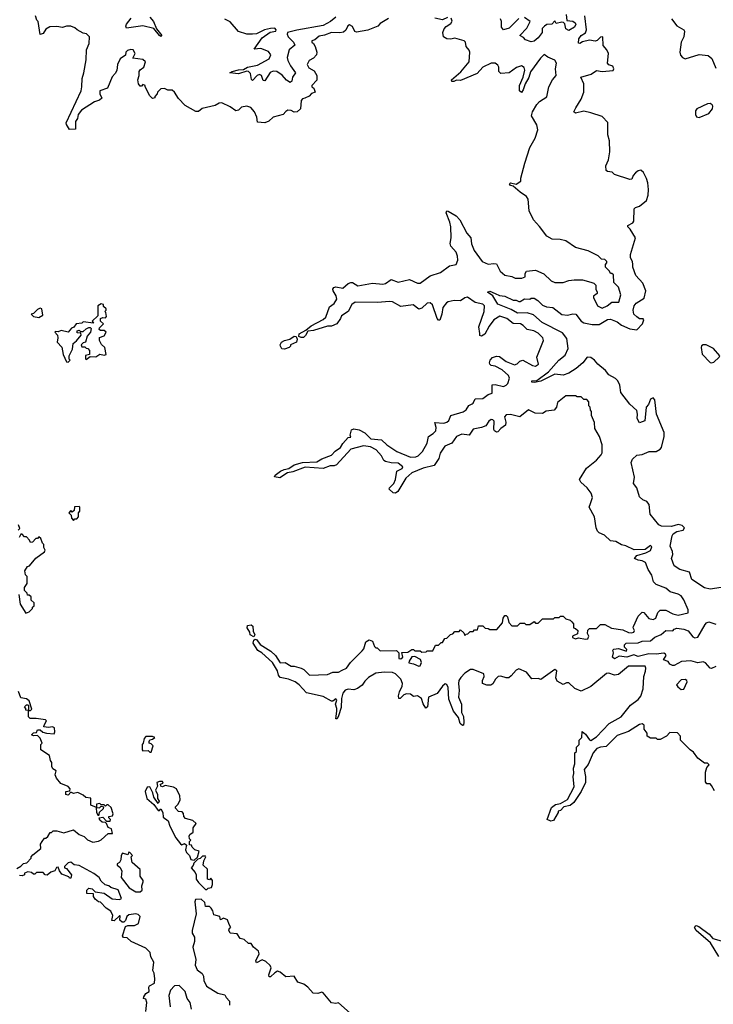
# Model space of a CAD drawing. Extents: x 2472589 to 2662339, y 701009 to 849030.
# Tile 76 of 256: x 2593366 to 2598368, y 721162 to 728258. Entities that reach past the tile are written whole.
import ezdxf

# ---------------------------------------------------------------- set-up
doc = ezdxf.new("R2010")
doc.units = 0

msp = doc.modelspace()

# ---------------------------------------------------------------- linework, layer by layer
at = {"layer": '0CON05XD'}
for points in [[(2596025, 728267.1), (2595965, 728230), (2595947.5, 728212.5), (2595876.4, 728183.6), (2595795, 728168.8), (2595784, 728174), (2595765, 728210), (2595745, 728221.2), (2595732, 728215), (2595718.1, 728181.9), (2595700.8, 728169.2), (2595675, 728164), (2595615, 728166.7), (2595565, 728145.7), (2595525, 728140), (2595495, 728113.3), (2595472.5, 728105), (2595473.8, 728095), (2595485, 728087.5), (2595498, 728065), (2595510, 728025), (2595507.5, 728005), (2595485, 727980), (2595453.8, 727965), (2595440, 727935), (2595450.3, 727910.3), (2595490, 727890), (2595510, 727855), (2595507.7, 727822.3), (2595473.8, 727785), (2595473.8, 727775), (2595487.5, 727765), (2595497.5, 727735), (2595470, 727725), (2595453, 727707), (2595423.3, 727693.3), (2595405, 727686.7), (2595396.2, 727675), (2595390, 727615), (2595366.1, 727593.9), (2595345, 727591.2), (2595325, 727602.5), (2595300, 727605), (2595285, 727597.5), (2595266.1, 727573.9), (2595195, 727556.7), (2595163.1, 727526.9), (2595135, 727514.2), (2595080.8, 727520.8), (2595075.6, 727555.6), (2595058.8, 727595), (2595034.1, 727624.1), (2595005, 727636), (2594965, 727628.8), (2594945, 727606.2), (2594925, 727602), (2594885, 727630), (2594825, 727660), (2594805, 727656), (2594775, 727638.8), (2594683, 727617), (2594655, 727597.5), (2594637, 727597), (2594560.7, 727640.7), (2594510.7, 727690.7), (2594482.5, 727735), (2594465, 727750), (2594435, 727750), (2594411.7, 727761.7), (2594385, 727760), (2594360, 727735), (2594357, 727723), (2594340, 727705), (2594340, 727695), (2594325, 727690), (2594305, 727710), (2594270, 727775), (2594270, 727785), (2594255, 727790), (2594245, 727780), (2594235, 727780), (2594222.5, 727795), (2594217.5, 727825), (2594227.5, 727855), (2594227.5, 727885), (2594235, 727897.5), (2594262.5, 727915), (2594273.8, 727955), (2594255, 727971.2), (2594181.7, 727981.7), (2594200, 728015), (2594185, 728040), (2594167, 728043), (2594143.9, 728036.1), (2594132.5, 728025), (2594128.3, 728001.7), (2594090, 727975), (2594072.5, 727935), (2594067, 727893), (2594055, 727870), (2594033, 727847), (2594000, 727765), (2593944.3, 727745), (2593943.4, 727723.4), (2593958.3, 727691.7), (2593941.7, 727678.3), (2593905, 727666), (2593812.9, 727605), (2593787.5, 727575), (2593783.1, 727545), (2593770, 727525), (2593770, 727470), (2593725, 727467.5), (2593703, 727503), (2593702.5, 727515), (2593808.8, 727745), (2593815.7, 727774.3), (2593816.9, 727835), (2593830, 727875), (2593845, 727970), (2593848.8, 728041.2), (2593866.7, 728086.7), (2593870, 728135), (2593847, 728157), (2593825, 728160), (2593780, 728185), (2593765, 728200), (2593735, 728212.5), (2593705, 728212.5), (2593675, 728202.5), (2593635, 728210), (2593583, 728207), (2593555, 728190), (2593535, 728157.5), (2593515, 728152.5), (2593500, 728245), (2593490, 728255), (2593480, 728285)], [(2594305.8, 728275.8), (2594330.6, 728245), (2594353, 728193), (2594392.5, 728145), (2594385, 728137.5), (2594375, 728143.3), (2594334, 728194), (2594254.4, 728214.4), (2594137.5, 728197.5), (2594132.3, 728212.3), (2594135.8, 728225), (2594170.7, 728269.3)], [(2595645, 728276.9), (2595606.9, 728245), (2595555, 728217.1), (2595365, 728183.5), (2595298.2, 728165), (2595295.4, 728155), (2595302.1, 728135), (2595340.8, 728095), (2595349.4, 728075), (2595309.2, 728040.8), (2595295.4, 727985.4), (2595298.8, 727965), (2595318.2, 727925), (2595355.6, 727875), (2595334.3, 727845), (2595328, 727815), (2595317.5, 727805), (2595291.3, 727821.3), (2595258.8, 727858.8), (2595220, 727885), (2595195, 727887.1), (2595173.2, 727876.8), (2595135, 727816.7), (2595120.8, 727820.8), (2595110, 727855), (2595095, 727864.2), (2595078, 727855), (2595045, 727820), (2595038, 727828), (2595030.2, 727870.2), (2595015.4, 727885.4), (2595005, 727887.1), (2594945, 727867.8), (2594882.5, 727875), (2594897.5, 727885), (2594945, 727897.7), (2594980.6, 727899.4), (2595008.8, 727915), (2595080.6, 727929.4), (2595164.5, 727975), (2595176.2, 728005), (2595159.3, 728029.3), (2595105, 728050.8), (2595057.5, 728045), (2595113.7, 728126.3), (2595172.9, 728167.1), (2595212.9, 728175), (2595215.9, 728185.9), (2595205, 728196), (2595174, 728195), (2595132.5, 728185), (2595072.8, 728157.2), (2595045, 728152.8), (2595005, 728154.1), (2594943.8, 728173.8), (2594885, 728243.6), (2594845, 728262.9)], [(2596450, 728275), (2596415, 728257.5), (2596360.3, 728270.3)], [(2596470.8, 726645), (2596477.1, 726685), (2596474, 726765), (2596468.3, 726798.3), (2596441.2, 726865), (2596445, 726880), (2596455, 726877.5), (2596514.1, 726844.1), (2596538.8, 726815), (2596590.3, 726720.3), (2596618, 726685), (2596625, 726642.5), (2596642.5, 726595), (2596702, 726515), (2596745, 726496), (2596785, 726501.2), (2596805, 726497.5), (2596831.2, 726445), (2596865, 726416.2), (2596915, 726406.2), (2596940, 726395), (2596985.8, 726394.2), (2597010, 726405), (2597010.7, 726429.3), (2597020, 726445), (2597085, 726452.5), (2597145, 726426.7), (2597197.5, 726375), (2597225, 726363.3), (2597285, 726363.3), (2597325, 726377.5), (2597365, 726382.5), (2597425, 726382.5), (2597485, 726367.5), (2597505, 726360), (2597520, 726345), (2597520, 726315), (2597530, 726295), (2597530, 726285), (2597502.5, 726265), (2597503.3, 726255), (2597533.3, 726195), (2597565, 726178.8), (2597603.3, 726195), (2597635, 726223.3), (2597687.3, 726222.7), (2597700.8, 726275), (2597685, 726330), (2597670, 726345), (2597650, 726365), (2597648.3, 726418.3), (2597635, 726430), (2597625, 726430), (2597620, 726445), (2597590, 726475), (2597590, 726495), (2597600, 726505), (2597600, 726515), (2597585, 726530), (2597561.7, 726531.7), (2597537, 726557), (2597465, 726592.5), (2597375, 726616.7), (2597303.6, 726663.6), (2597263.6, 726673.6), (2597205, 726676.7), (2597167, 726697), (2597115, 726767.5), (2597070, 726815), (2597040.7, 726880.7), (2597032.5, 726965), (2597020, 726985), (2596974.5, 727014.5), (2596925, 727057.5), (2596905, 727063.8), (2596897.5, 727075), (2596905, 727082.5), (2596945, 727073.3), (2596980, 727095), (2596980, 727115), (2597007.5, 727225), (2597043.6, 727336.4), (2597083.3, 727405), (2597102.5, 727465), (2597095, 727500), (2597057.5, 727565), (2597063.3, 727595), (2597095, 727647.5), (2597115, 727667.5), (2597168.3, 727701.7), (2597182.5, 727775), (2597207.5, 727825), (2597233.3, 727855), (2597230, 727905), (2597236.7, 727945), (2597225.9, 727965.9), (2597175, 727987.5), (2597147.7, 728007.7), (2597120.7, 727980.7), (2597048.5, 727881.5), (2597038.2, 727841.8), (2597010, 727795), (2596997.5, 727752.5), (2596985, 727733.3), (2596970, 727745), (2596969.2, 727785), (2596996.5, 727843.5), (2597008, 727895), (2597003.6, 727913.6), (2596985, 727926), (2596947.3, 727912.7), (2596895, 727876), (2596835, 727870), (2596821.2, 727885), (2596821.2, 727915), (2596815, 727930), (2596795, 727943.8), (2596765, 727944.3), (2596706.2, 727915), (2596665, 727871.2), (2596545, 727820), (2596515, 727822.5), (2596497.3, 727812.7), (2596482.7, 727812.7), (2596479.2, 727825), (2596547.4, 727882.6), (2596607.5, 727955), (2596611.2, 728025), (2596608.3, 728038.3), (2596586.7, 728065), (2596580, 728095), (2596570, 728105), (2596505, 728123.8), (2596475, 728118), (2596445, 728121.2), (2596422.5, 728135), (2596417.5, 728165), (2596427.5, 728192.5), (2596441.2, 728208.8), (2596475, 728230), (2596485, 728247.5), (2596478.6, 728268.6)], [(2597306.2, 728295), (2597311.7, 728251.7), (2597355, 728246.7), (2597372.5, 728235), (2597376.7, 728225), (2597367.5, 728205), (2597325, 728180), (2597305, 728192.5), (2597297.5, 728227.5), (2597287, 728237), (2597275, 728240), (2597235, 728230), (2597225, 728250), (2597203.6, 728226.4), (2597167.7, 728222.3), (2597149.5, 728210.5), (2597132.5, 728195), (2597133.3, 728165), (2597105, 728126.7), (2597077, 728103), (2597055, 728098.8), (2597013, 728113), (2596999.3, 728129.3), (2596973.6, 728143.6), (2597023.6, 728196.4), (2597046.7, 728245), (2597005, 728273.8)], [(2597786.1, 726495), (2597785.5, 726515), (2597771.2, 726541.2), (2597771.2, 726565), (2597805.7, 726685.7), (2597769.1, 726749.1), (2597750, 726765), (2597750, 726775), (2597786.5, 726793.5), (2597794, 726805), (2597796.2, 726895), (2597805.7, 726904.3), (2597836.2, 726915), (2597885, 726956.2), (2597896.9, 726993.1), (2597900, 727035), (2597895, 727083.3), (2597885, 727114), (2597865, 727157.1), (2597845, 727174), (2597825, 727169.2), (2597806.2, 727155), (2597788.8, 727135), (2597780, 727110), (2597765, 727106.7), (2597655, 727142.5), (2597639.4, 727159.4), (2597605, 727163.1), (2597595, 727170.8), (2597591.5, 727205), (2597611.7, 727248.3), (2597620.9, 727305), (2597620, 727385), (2597607.5, 727427.5), (2597607.6, 727517.6), (2597565, 727560.6), (2597485, 727587.8), (2597435, 727598.2), (2597374.4, 727584.4), (2597362, 727595), (2597376.9, 727623.1), (2597414.7, 727685), (2597433.8, 727735), (2597434.4, 727795), (2597413.3, 727845), (2597486.2, 727865), (2597525, 727892.5), (2597565, 727885.7), (2597645, 727891.2), (2597650, 727905), (2597643, 727923), (2597615, 727932.5), (2597604.2, 727944.2), (2597612.9, 728015), (2597600.9, 728040.9), (2597573, 728073), (2597570, 728135), (2597555, 728132.5), (2597531.2, 728108.8), (2597516.7, 728103.3), (2597475, 728110), (2597425, 728098), (2597405, 728086.7), (2597395, 728090), (2597398.8, 728121.2), (2597415.8, 728144.2), (2597446.8, 728163.2), (2597452, 728185), (2597440, 728285)], [(2596965, 728267.5), (2596895, 728196.2), (2596855, 728186.2), (2596840, 728205), (2596840, 728245), (2596832.5, 728265)], [(2598065.4, 728265), (2598103.4, 728213.4), (2598154, 728185), (2598158.9, 728175), (2598154.7, 728135.3), (2598134.8, 728095.2), (2598125.2, 728025), (2598131.5, 728001.5), (2598145, 727985.8), (2598165, 727975.9), (2598265, 728006.9), (2598330.5, 728000.5), (2598357.4, 727977.4), (2598385, 727908.1)], [(2598265, 727553.5), (2598335, 727582), (2598361.2, 727615), (2598364, 727635), (2598358.8, 727645), (2598345, 727654.2), (2598325, 727651.9), (2598248, 727615), (2598239.4, 727600.6), (2598238.9, 727575), (2598246.9, 727556.9), (2598265, 727553.5)], [(2596548.3, 723518.3), (2596533.3, 723495), (2596529.4, 723475), (2596535.7, 723424.3), (2596529.2, 723375), (2596552.9, 723325), (2596552.5, 723265), (2596565.6, 723235.6), (2596569.2, 723195), (2596566.7, 723175), (2596558.8, 723171.2), (2596542.5, 723185), (2596530, 723230), (2596494, 723275), (2596461.3, 723361.3), (2596456.9, 723445), (2596445, 723466.2), (2596435, 723471.2), (2596415, 723456), (2596376.9, 723403.1), (2596315, 723376.2), (2596306.2, 723305), (2596295, 723297.5), (2596275, 723327.5), (2596262.5, 723365), (2596235, 723384.3), (2596205, 723381.2), (2596185, 723397.5), (2596155, 723400), (2596135, 723393.3), (2596110, 723365), (2596100, 723365), (2596097.5, 723385), (2596104, 723415), (2596123.8, 723455), (2596127.1, 723475), (2596114.2, 723505), (2596075, 723544), (2596055, 723552.5), (2595995, 723555.8), (2595935, 723547.5), (2595882.1, 723517.9), (2595855, 723492), (2595835, 723462), (2595802, 723438), (2595775, 723428.9), (2595735, 723434.2), (2595713.3, 723426.7), (2595695.7, 723405), (2595685.7, 723365), (2595685, 723300), (2595665, 723240), (2595655, 723220), (2595645, 723220), (2595653.8, 723275), (2595653.8, 723295), (2595643.3, 723325), (2595652.5, 723355), (2595645, 723362.5), (2595625, 723347.5), (2595615, 723347.5), (2595555, 723380), (2595435, 723406.7), (2595382.5, 723465), (2595352.5, 723485), (2595305, 723506.2), (2595245, 723517.5), (2595233.6, 723533.6), (2595225.9, 723565.9), (2595190, 723625), (2595112.5, 723695), (2595082.3, 723712.3), (2595050, 723765), (2595053.6, 723786.4), (2595065, 723793.3), (2595075, 723791.2), (2595100, 723755), (2595176.8, 723706.8), (2595210, 723675), (2595245, 723622.5), (2595280, 723625), (2595325, 723598.8), (2595345, 723598.8), (2595395, 723583.8), (2595414.1, 723574.1), (2595455, 723533.8), (2595585, 723539.2), (2595625, 723556), (2595665, 723556.7), (2595690.8, 723569.2), (2595722.5, 723585), (2595752.5, 723625), (2595835, 723710), (2595847.5, 723725), (2595862.5, 723775), (2595885, 723790), (2595909.3, 723779.3), (2595925, 723740), (2595935, 723730), (2595945, 723730), (2595965, 723710), (2596082.5, 723712.5), (2596100, 723695), (2596100, 723655), (2596115, 723651.2), (2596128.8, 723665), (2596121.7, 723698.3), (2596165, 723700), (2596195, 723720), (2596205, 723720), (2596215, 723710), (2596255, 723710), (2596265, 723700), (2596297.5, 723702.5), (2596305, 723710), (2596345, 723710), (2596365, 723750), (2596385, 723750), (2596405, 723770), (2596415, 723770), (2596431.7, 723798.3), (2596445, 723800), (2596471.7, 723828.3), (2596488.3, 723831.7), (2596505, 723850), (2596535, 723850), (2596545, 723860), (2596568.3, 723838.3), (2596575, 723820), (2596585, 723830), (2596598.3, 723831.7), (2596615, 723850), (2596635, 723850), (2596645, 723860), (2596668.3, 723861.7), (2596675, 723890), (2596705, 723890), (2596721.7, 723871.7), (2596745, 723870), (2596755, 723862.5), (2596807, 723863), (2596847.5, 723912.5), (2596851.2, 723945), (2596865, 723963.8), (2596875, 723963.8), (2596883.8, 723955), (2596893, 723913), (2596915, 723890), (2596955, 723890), (2596975, 723910), (2597005, 723910), (2597015, 723900), (2597045, 723900), (2597075, 723920), (2597085, 723910), (2597105, 723910), (2597135, 723940), (2597215, 723940), (2597225, 723950), (2597255, 723950), (2597265, 723960), (2597285, 723960), (2597305, 723940), (2597335, 723930), (2597348.3, 723918.3), (2597360, 723905), (2597360, 723875), (2597375, 723870), (2597390, 723855), (2597388.3, 723831.7), (2597352.5, 723815), (2597352.5, 723805), (2597375, 723796.7), (2597395, 723803.8), (2597445, 723794.2), (2597463.6, 723796.4), (2597470, 723815), (2597460, 723835), (2597461.7, 723858.3), (2597475, 723870), (2597525, 723870), (2597555, 723900), (2597585, 723900), (2597633, 723873), (2597715, 723861.2), (2597755, 723841.4), (2597775, 723838.6), (2597795.5, 723844.5), (2597800, 723855), (2597790, 723875), (2597792.5, 723885), (2597825, 723960), (2597855, 723987.5), (2597866.4, 723986.4), (2597902.7, 723942.7), (2597935, 723934.2), (2597953.3, 723945), (2597966.7, 723985), (2597985, 724003.3), (2598025, 724002.5), (2598076.7, 723975), (2598115, 723965.8), (2598185, 723982.5), (2598186, 724005), (2598155, 724076), (2598135, 724105.7), (2598115, 724118.1), (2598057.5, 724135), (2598025, 724162), (2597955, 724186.7), (2597936.4, 724206.4), (2597923.3, 724255), (2597896.7, 724295), (2597878, 724345), (2597855, 724358.6), (2597825, 724362), (2597800, 724375), (2597815, 724397.5), (2597880, 724415), (2597915, 724432.5), (2597925, 724460), (2597915, 724467.5), (2597875, 724440), (2597797, 724437), (2597736.4, 724466.4), (2597705, 724473.3), (2597665, 724497.5), (2597625, 724502.5), (2597583, 724543), (2597545, 724560), (2597533, 724573), (2597522.5, 724595), (2597510, 724675), (2597472.5, 724745), (2597481.7, 724771.7), (2597496.7, 724815), (2597486.7, 724845), (2597457.5, 724885), (2597412.5, 724925), (2597402.5, 724945), (2597453.6, 725026.4), (2597525, 725082.5), (2597558.3, 725121.7), (2597567, 725137), (2597566.7, 725195), (2597547.5, 725255), (2597513, 725313), (2597510, 725355), (2597490, 725405), (2597490, 725435), (2597483, 725443), (2597480, 725465), (2597470, 725475), (2597470, 725505), (2597455, 725520), (2597435, 725520), (2597415, 725540), (2597385, 725540), (2597373, 725547), (2597303, 725547), (2597245, 725500), (2597237.5, 725465), (2597220, 725445), (2597163, 725437), (2597135, 725420), (2597083, 725423), (2597035, 725447.5), (2596973, 725397), (2596905, 725411.9), (2596875, 725410.8), (2596862.5, 725395), (2596871.7, 725358.3), (2596868.8, 725335), (2596835, 725311.2), (2596815, 725288.8), (2596805, 725286.2), (2596788.8, 725295), (2596784.2, 725305), (2596788, 725365), (2596777.5, 725375), (2596765, 725375.8), (2596750, 725365), (2596728.3, 725331.7), (2596695, 725318), (2596635, 725306), (2596607, 725263), (2596555, 725270), (2596515, 725254), (2596481.2, 725205), (2596430.8, 725185), (2596398, 725135), (2596388.8, 725095), (2596353.9, 725046.1), (2596275, 725026), (2596195, 724992), (2596151.2, 724955), (2596092.3, 724857.7), (2596075, 724846.2), (2596059.3, 724849.3), (2596030, 724875), (2596032.5, 724885), (2596063.8, 724916.2), (2596076, 724945), (2596086.4, 725003.6), (2596125, 725023.8), (2596130, 725035), (2596095, 725061.2), (2596045, 725063.3), (2596003.9, 725073.9), (2595992, 725082), (2595975.8, 725115.8), (2595937.8, 725157.8), (2595895, 725179.4), (2595845, 725186.7), (2595755, 725162), (2595649.7, 725050.3), (2595635, 725042), (2595605, 725043.3), (2595555, 725024), (2595425, 725032.5), (2595335, 724998.8), (2595298.3, 724991.7), (2595243, 724957), (2595203.3, 724963.3), (2595207.5, 724975), (2595247.5, 725005), (2595273.9, 725016.1), (2595306, 725024), (2595345, 725050), (2595405, 725066), (2595508.3, 725071.7), (2595545, 725094), (2595615, 725118.6), (2595642.2, 725147.8), (2595680, 725175), (2595695.7, 725204.3), (2595733.6, 725246.4), (2595755, 725250), (2595750, 725265), (2595758.3, 725301.7), (2595775, 725310), (2595815, 725303.3), (2595855, 725281.2), (2595897.5, 725237.5), (2595975, 725231.2), (2596013.8, 725195), (2596085, 725146.9), (2596185, 725104.2), (2596222.1, 725107.9), (2596238.8, 725115), (2596270, 725145), (2596304.2, 725205), (2596313.3, 725255), (2596348.8, 725275), (2596365.8, 725295), (2596368.8, 725318.8), (2596360, 725355), (2596425, 725351.4), (2596445, 725357.5), (2596460, 725370), (2596475, 725406.2), (2596565, 725431.4), (2596585, 725446.2), (2596605, 725476.7), (2596629.3, 725490.7), (2596636.7, 725495), (2596650, 725525), (2596705, 725529.2), (2596743.9, 725556.1), (2596773, 725567), (2596773, 725627), (2596795, 725628), (2596855, 725614.3), (2596875, 725624.2), (2596885, 725636.7), (2596896.9, 725675), (2596890.8, 725695), (2596845, 725734.4), (2596795, 725761.2), (2596765, 725766.7), (2596756.7, 725775), (2596753.3, 725785), (2596758.8, 725805), (2596775, 725823.3), (2596805, 725833.8), (2596825, 725831.2), (2596875, 725795.8), (2596935, 725770), (2596953, 725777), (2596971.7, 725798.3), (2596995, 725803.3), (2597063.3, 725765), (2597085, 725760.8), (2597106, 725775), (2597093.9, 725826.1), (2597143.3, 725945), (2597138.8, 725965), (2597105, 725999.2), (2597072.5, 726015), (2597025.8, 726025.8), (2596996.7, 726055), (2596977.5, 726065), (2596925, 726067.5), (2596878.8, 726105), (2596827.7, 726122.3), (2596786.2, 726095), (2596750.5, 726049.5), (2596719.1, 725990.9), (2596695, 725976.2), (2596685, 725982.5), (2596683, 725997), (2596676.5, 726045), (2596715.6, 726155.6), (2596718.6, 726195), (2596705, 726207.5), (2596650.7, 726220.7), (2596595, 726258), (2596575, 726252.5), (2596545, 726231.2), (2596500, 726235), (2596455, 726225.6), (2596442.6, 726217.4), (2596417.5, 726185), (2596410, 726135), (2596395, 726092.5), (2596385, 726093.3), (2596376.7, 726105), (2596343, 726203), (2596325, 726218), (2596305, 726214), (2596265, 726178), (2596245, 726172), (2596204.2, 726204.2), (2596115, 726190.8), (2596055, 726224.4), (2596035, 726227.8), (2595945, 726219.5), (2595785, 726222.5), (2595761.2, 726205), (2595735.5, 726154.5), (2595686.7, 726125), (2595680, 726105), (2595652.5, 726065), (2595615, 726050), (2595585, 726048.6), (2595485, 726017.5), (2595445, 726013.8), (2595428.3, 725981.7), (2595413.3, 725966.7), (2595395, 725966.7), (2595380, 725975), (2595381.2, 725995), (2595428.8, 726021.2), (2595467.3, 726052.7), (2595555, 726098.1), (2595572.9, 726115), (2595600.3, 726189.7), (2595635, 726213.8), (2595654, 726245), (2595649.1, 726269.1), (2595626, 726305), (2595624.3, 726315.7), (2595631.9, 726328.1), (2595645, 726332), (2595697.5, 726322.5), (2595735, 726356.2), (2595755, 726363.8), (2595765, 726363.8), (2595805, 726339.2), (2595910.7, 726359.3), (2595985, 726351.4), (2596005, 726357.5), (2596045, 726386), (2596095, 726367.5), (2596176.8, 726386.8), (2596235, 726359.2), (2596255, 726360), (2596325, 726412), (2596400, 726435), (2596466, 726484), (2596512.5, 726495), (2596525.8, 726525), (2596522, 726555), (2596512.7, 726582.7), (2596476.2, 726625), (2596470.8, 726645)], [(2598424, 724166), (2598345, 724154.1), (2598305, 724163.4), (2598213.7, 724223.7), (2598195, 724277.5), (2598125, 724296.4), (2598085, 724321.5), (2598065.9, 724374.1), (2598075.8, 724405), (2598074.2, 724425), (2598056, 724465), (2598070.5, 724539.5), (2598077.8, 724552.2), (2598105, 724569.2), (2598150.5, 724579.5), (2598160, 724595), (2598142.9, 724612.9), (2598115, 724620), (2598065, 724606.7), (2597995, 724607.5), (2597975, 724616.9), (2597913.3, 724695), (2597904.3, 724765), (2597887.5, 724785), (2597858.9, 724798.9), (2597835, 724820), (2597816.5, 724885), (2597793.1, 724915), (2597798.1, 724961.9), (2597776.1, 725066.1), (2597785, 725091.2), (2597815, 725119.2), (2597855, 725125.6), (2597905, 725145.5), (2597955, 725145.5), (2597985, 725163.1), (2597993.3, 725175), (2598013.3, 725255), (2598012.8, 725282.8), (2597957.1, 725415), (2597945, 725517.5), (2597935, 725533.3), (2597915, 725523.3), (2597900, 725485), (2597884, 725465), (2597873.6, 725366.4), (2597835, 725353.3), (2597818, 725385), (2597821.5, 725415), (2597815, 725441.2), (2597766.5, 725486.5), (2597700.6, 725570.6), (2597694.4, 725625), (2597678.6, 725655), (2597661.7, 725671.7), (2597615, 725698.6), (2597589.8, 725729.8), (2597534.4, 725775), (2597511.4, 725805), (2597485, 725824.2), (2597457.5, 725825), (2597426, 725785), (2597379.2, 725745), (2597325, 725709.5), (2597285, 725695.6), (2597225, 725703.2), (2597125, 725654), (2597077.3, 725642.7), (2597060, 725645), (2597060, 725655), (2597095, 725657.5), (2597179.1, 725720.9), (2597254.4, 725805), (2597299.4, 725840.6), (2597322.1, 725887.9), (2597310.9, 725960.9), (2597280.3, 726000.3), (2597133.1, 726075), (2597070.7, 726130.7), (2597025, 726145.6), (2596955, 726143.8), (2596910, 726170), (2596815, 726208.8), (2596778.8, 726268.8), (2596740, 726295), (2596755, 726302.5), (2596795.6, 726285.6), (2596825, 726271.2), (2596865, 726265.7), (2596925, 726237.5), (2596945, 726236.7), (2596965, 726227.5), (2596975, 726227.5), (2597005, 726247.5), (2597043.6, 726243.6), (2597055, 726250), (2597075, 726250), (2597102.5, 726235), (2597135, 726200), (2597165, 726189.5), (2597210, 726185), (2597275, 726134.5), (2597315, 726128.5), (2597355, 726137.1), (2597376.7, 726135), (2597415.8, 726085), (2597435, 726073.3), (2597495, 726061.5), (2597545, 726061.5), (2597605, 726097.1), (2597625, 726099.6), (2597675, 726081.6), (2597705, 726057.3), (2597765, 726030), (2597815, 726022.5), (2597856, 726065), (2597866.1, 726096.1), (2597861.7, 726101.7), (2597835, 726103.3), (2597815, 726116.7), (2597795, 726136.7), (2597788.8, 726165), (2597796.7, 726195), (2597811.2, 726215), (2597870, 726250), (2597881.8, 726305), (2597858.7, 726358.7), (2597809.6, 726415), (2597787.6, 726475), (2597786.1, 726495)], [(2593505, 726112.5), (2593532.5, 726127.5), (2593526.7, 726175), (2593515, 726180), (2593495, 726170), (2593465, 726140), (2593450, 726135), (2593465, 726120), (2593505, 726112.5)], [(2593715, 725790), (2593730, 725805), (2593722.5, 725812.5), (2593722.5, 725835), (2593747, 725883), (2593752.5, 725925), (2593776.4, 725943.6), (2593810, 725985), (2593808.3, 725998.3), (2593781.7, 726001.7), (2593780, 726015), (2593795, 726020), (2593805, 726010), (2593825, 726010), (2593845, 726030), (2593865, 726040), (2593875, 726040), (2593881.7, 726031.7), (2593877.5, 726005), (2593853.3, 725976.7), (2593840, 725935), (2593825, 725930), (2593810, 725915), (2593815, 725900), (2593835, 725900), (2593845, 725890), (2593858.3, 725888.3), (2593870, 725875), (2593870, 725845), (2593841.7, 725838.3), (2593840, 725815), (2593845, 725810), (2593875, 725830), (2593915, 725827.5), (2593945, 725846.7), (2593975, 725840), (2593990, 725845), (2593980, 725895), (2593957, 725917), (2593942.5, 725945), (2593942.5, 725967.5), (2593975, 725980), (2593990, 726005), (2593975, 726017.5), (2593948.3, 726018.3), (2593940, 726025), (2593941.7, 726038.3), (2593970, 726065), (2593950, 726085), (2593950, 726105), (2593965, 726112.5), (2593985, 726110), (2593991.7, 726118.3), (2593987, 726147), (2593980, 726155), (2593990, 726165), (2593990, 726175), (2593971.7, 726191.7), (2593970, 726205), (2593955, 726210), (2593930, 726195), (2593930, 726125), (2593890, 726085), (2593898.3, 726071.7), (2593825, 726080), (2593815, 726070), (2593773.3, 726066.7), (2593756.7, 726043.3), (2593740, 726035), (2593715, 726006.7), (2593665, 726017.5), (2593645, 726007.5), (2593625, 726010), (2593620, 726005), (2593638.8, 725985), (2593642, 725965), (2593636.7, 725935), (2593669.2, 725899.2), (2593680, 725845), (2593703, 725793), (2593715, 725790)], [(2595275, 725883.8), (2595257, 725887), (2595246.7, 725905), (2595243.8, 725915), (2595255, 725933.3), (2595275, 725945.8), (2595314, 725956), (2595345, 725976.2), (2595360, 725975), (2595367.5, 725955), (2595362.5, 725935), (2595320, 725915), (2595320, 725905), (2595310, 725895), (2595275, 725883.8)], [(2598355, 725784.3), (2598370.3, 725789.7), (2598410, 725825), (2598414, 725835), (2598369.3, 725889.3), (2598315, 725914.1), (2598294, 725915), (2598283, 725907), (2598279.2, 725895), (2598286.5, 725846.5), (2598345, 725787.1), (2598355, 725784.3)], [(2593755, 724650), (2593765, 724660), (2593778.3, 724661.7), (2593790, 724675), (2593790, 724705), (2593800, 724715), (2593800, 724745), (2593795, 724750), (2593761.7, 724748.3), (2593758.3, 724721.7), (2593745, 724710), (2593735, 724720), (2593720, 724705), (2593738.3, 724688.3), (2593740, 724665), (2593755, 724650)], [(2593355, 724580), (2593368.3, 724591.7), (2593358.3, 724618.3)], [(2593360, 724115), (2593370, 724045), (2593411.7, 723981.7), (2593435, 723990), (2593460, 724015), (2593460, 724025), (2593470, 724035), (2593470, 724055), (2593450, 724075), (2593448.3, 724098.3), (2593435, 724110), (2593421.7, 724111.7), (2593420, 724125), (2593400, 724145), (2593400, 724165), (2593420, 724195), (2593420, 724245), (2593408.3, 724258.3), (2593402.5, 724285), (2593421.7, 724318.3), (2593438.3, 724321.7), (2593481.7, 724378.3), (2593546.4, 724423.6), (2593550, 724435), (2593540, 724455), (2593540, 724475), (2593530, 724485), (2593518.3, 724518.3), (2593505, 724530), (2593495, 724520), (2593481.7, 724518.3), (2593458.3, 724491.7), (2593445, 724490), (2593438.3, 724508.3), (2593415, 724530), (2593401.7, 724531.7), (2593385, 724550), (2593375, 724550), (2593362.5, 724527.5)], [(2595055, 723810), (2595027.5, 723825), (2595026.7, 723845), (2595006.7, 723875), (2595008.3, 723891.7), (2595035, 723896.7), (2595047.3, 723887.3), (2595050.8, 723850.8), (2595062.5, 723825), (2595055, 723810)], [(2598355, 723583.3), (2598343.6, 723583.6), (2598312.2, 723622.2), (2598295, 723631.1), (2598255, 723622.7), (2598205, 723636.9), (2598138.1, 723631.9), (2598085, 723603.8), (2598073.6, 723603.6), (2598055, 723612.5), (2598042.5, 723632.5), (2598007.5, 723645), (2598026.7, 723675), (2598023.3, 723685), (2598011.7, 723691.7), (2597955, 723684.5), (2597901.7, 723688.3), (2597825, 723669.2), (2597795, 723680), (2597745, 723664.2), (2597689.3, 723670.7), (2597655, 723652.5), (2597640, 723665), (2597647.5, 723695), (2597643.3, 723715), (2597649.3, 723720.7), (2597685, 723727.5), (2597741.7, 723708.3), (2597745, 723720), (2597727.5, 723735), (2597728.3, 723751.7), (2597740, 723765), (2597825, 723768.1), (2597855, 723779.2), (2597915, 723781.2), (2597945, 723808.8), (2597992.2, 723827.8), (2598025, 723855.5), (2598075, 723852.5), (2598085, 723865.7), (2598105, 723873.3), (2598153.8, 723866.2), (2598185, 723853.6), (2598220, 723810), (2598235, 723804), (2598255, 723807.5), (2598309.6, 723900.4), (2598317.5, 723912.5), (2598335, 723917.5), (2598385, 723901.9)], [(2596245, 723598.6), (2596255, 723601.2), (2596264.2, 723625), (2596256.4, 723646.4), (2596215, 723667.5), (2596193.3, 723666.7), (2596174, 723635), (2596173.1, 723623.1), (2596205, 723616.5), (2596245, 723598.6)], [(2598375, 722700), (2598355, 722740), (2598345, 722750), (2598321.7, 722751.7), (2598310, 722765), (2598310, 722835), (2598321.7, 722868.3), (2598338.3, 722888.3), (2598325, 722900), (2598305, 722900), (2598257, 722937), (2598225, 722980), (2598200, 722995), (2598130, 723065), (2598130, 723095), (2598108.3, 723118.3), (2598055, 723120), (2598030, 723095), (2597985, 723070), (2597965, 723070), (2597955, 723080), (2597915, 723080), (2597890, 723095), (2597890, 723115), (2597870, 723145), (2597870, 723175), (2597855, 723182.5), (2597835, 723178), (2597755, 723127.8), (2597675, 723098.6), (2597595, 723021.2), (2597555, 723015.8), (2597528.8, 723005), (2597501.2, 722975), (2597465, 722890), (2597437.5, 722855), (2597446.7, 722805), (2597445, 722760), (2597413.6, 722696.4), (2597362.5, 722617.5), (2597334.3, 722595.7), (2597290, 722585), (2597265, 722560), (2597250, 722555), (2597250, 722545), (2597215, 722487.5), (2597195, 722482.5), (2597170, 722495), (2597199.7, 722580.3), (2597228.8, 722601.2), (2597265, 722610), (2597315, 722638.8), (2597365, 722730), (2597356.7, 722805), (2597362.5, 722825), (2597360, 722865), (2597370, 722895), (2597370, 722975), (2597380, 722985), (2597380, 723015), (2597400, 723035), (2597400, 723065), (2597420, 723085), (2597421.7, 723128.3), (2597445, 723110), (2597475, 723067.5), (2597485, 723064), (2597525, 723088.8), (2597615.8, 723185), (2597704.3, 723235), (2597771.3, 723318.7), (2597825, 723358.8), (2597845, 723382.5), (2597862, 723435), (2597867.1, 723525), (2597877.8, 723562.2), (2597882, 723585), (2597875, 723598.8), (2597755, 723599.2), (2597685, 723537.9), (2597655, 723535.3), (2597615, 723549.1), (2597598, 723545), (2597485, 723451.9), (2597415, 723419.2), (2597368.2, 723438.2), (2597325, 723478), (2597310, 723480), (2597285, 723466.7), (2597242, 723492), (2597231.2, 723515), (2597238.8, 723565), (2597225, 723576.2), (2597125, 723502.5), (2597105, 723510), (2597058.3, 723508.3), (2597021.2, 723555), (2596965, 723580.8), (2596945, 723571.2), (2596911.2, 723528.8), (2596893.9, 723516.1), (2596875, 723513.8), (2596835, 723528.1), (2596816.7, 723525), (2596796.2, 723505), (2596777.7, 723472.3), (2596763, 723463), (2596735, 723462.5), (2596703.6, 723473.6), (2596703.3, 723495), (2596716.2, 723525), (2596713.6, 723543.6), (2596635, 723575.8), (2596617.5, 723575), (2596575, 723548.8), (2596548.3, 723518.3)], [(2598385, 723597.1), (2598355, 723583.3)], [(2598135, 723430), (2598155, 723432.5), (2598180, 723485), (2598176.2, 723496.2), (2598165, 723503.3), (2598135, 723500), (2598102.5, 723465), (2598110.5, 723450.5), (2598135, 723430)], [(2593345, 722140), (2593375, 722157.5), (2593395, 722177.5), (2593418.3, 722181.7), (2593450, 722215), (2593450, 722225), (2593461.7, 722238.3), (2593520, 722285), (2593517.5, 722315), (2593527.5, 722335), (2593545, 722360), (2593555, 722360), (2593568.3, 722371.7), (2593585, 722400), (2593595, 722400), (2593608.3, 722411.7), (2593635, 722412.5), (2593685, 722397.5), (2593755, 722420), (2593795, 722386.7), (2593830.7, 722370.7), (2593855, 722347.5), (2593895, 722330), (2593935, 722337.5), (2593955, 722347.5), (2594005, 722392.5), (2594036.2, 722393.8), (2594027.5, 722427.5), (2594005, 722437.5), (2593992.5, 722465), (2593985, 722472.5), (2593960, 722475), (2593945, 722490), (2593940, 722505), (2593965, 722510), (2593991.7, 722481.7), (2594018.3, 722481.7), (2594020, 722495), (2594010, 722505), (2594010, 722515), (2594035, 722520), (2594040, 722535), (2594025, 722580), (2594005, 722600), (2593995, 722600), (2593985, 722590), (2593975, 722600), (2593955, 722600), (2593945, 722610), (2593920, 722605), (2593920, 722580), (2593941.7, 722578.3), (2593955, 722590), (2593970, 722585), (2593968.3, 722571.7), (2593940, 722545), (2593935, 722520), (2593923, 722543), (2593920, 722580), (2593878.3, 722598.3), (2593878.3, 722648.3), (2593843, 722653), (2593825, 722670), (2593785, 722687.5), (2593755, 722682.5), (2593735, 722690), (2593715, 722670), (2593700, 722675), (2593700, 722695), (2593728.3, 722701.7), (2593730, 722715), (2593715, 722732.5), (2593663.6, 722753.6), (2593633, 722793), (2593622.5, 722815), (2593630, 722845), (2593605, 722860), (2593597.5, 722875), (2593597.5, 722905), (2593588.3, 722918.3), (2593582.5, 722955), (2593520, 722995), (2593520, 723035), (2593527.5, 723045), (2593515, 723080), (2593495, 723100), (2593465, 723097.5), (2593452.5, 723105), (2593465, 723117.5), (2593488.3, 723121.7), (2593495, 723140), (2593515, 723140), (2593533, 723123), (2593560, 723115), (2593615, 723112.5), (2593620, 723125), (2593616.7, 723155), (2593603, 723163), (2593575, 723157.5), (2593541.7, 723161.7), (2593542.5, 723175), (2593560, 723205), (2593551.7, 723211.7), (2593485, 723222.5), (2593441.7, 723221.7), (2593430, 723235), (2593430, 723280), (2593411.7, 723281.7), (2593410, 723295), (2593400, 723305), (2593415, 723320), (2593425, 723320), (2593430, 723315), (2593430, 723280), (2593445, 723280), (2593455, 723290), (2593435, 723350), (2593415, 723362.5), (2593375, 723370), (2593357, 723417)], [(2594315, 722980), (2594330, 723025), (2594315, 723040), (2594300, 723045), (2594300, 723055), (2594305, 723067.5), (2594325, 723072.5), (2594340, 723085), (2594325, 723092.5), (2594275, 723092.5), (2594263, 723077), (2594257.5, 723045), (2594250, 723035), (2594250, 722995), (2594255, 722990), (2594291.7, 722991.7), (2594305, 722980), (2594315, 722980)], [(2594625, 722200), (2594647.5, 722222.5), (2594660, 722265), (2594630, 722275), (2594610, 722295), (2594605, 722310), (2594591.7, 722311.7), (2594590, 722335), (2594600, 722345), (2594590, 722355), (2594587.5, 722375), (2594593.6, 722386.4), (2594618.3, 722401.7), (2594617.5, 722435), (2594640, 722465), (2594615, 722487.5), (2594561.7, 722501.7), (2594550, 722515), (2594547, 722537), (2594538.3, 722548.3), (2594511.7, 722551.7), (2594490, 722575), (2594490, 722585), (2594510, 722605), (2594523.6, 722636.4), (2594521.2, 722665), (2594497.5, 722715), (2594475, 722727.5), (2594415, 722740), (2594395, 722730), (2594383, 722733), (2594381.7, 722748.3), (2594400, 722755), (2594397, 722767), (2594375, 722767.5), (2594355, 722760), (2594360, 722735), (2594346.7, 722705), (2594360.8, 722675), (2594360, 722645), (2594372.5, 722625), (2594365, 722610), (2594333.8, 722653.8), (2594326.7, 722686.7), (2594305, 722730), (2594285, 722727.5), (2594270, 722695), (2594283.3, 722645), (2594333, 722603), (2594365, 722560), (2594375, 722560), (2594385, 722570), (2594397.5, 722545), (2594401.7, 722511.7), (2594437.5, 722485), (2594450, 722445), (2594491.7, 722361.7), (2594525, 722317.5), (2594535, 722312.5), (2594555, 722320), (2594568.3, 722308.3), (2594562.5, 722275), (2594570, 722255), (2594590, 722235), (2594600, 722205), (2594625, 722200)], [(2594235, 721972.5), (2594250, 721985), (2594247.5, 722015), (2594256.7, 722045), (2594256.2, 722055), (2594235.8, 722085), (2594234.2, 722134.2), (2594177.5, 722185), (2594170, 722225), (2594180, 722235), (2594160, 722255), (2594152.5, 722257.5), (2594145, 722240), (2594108.3, 722251.7), (2594097.5, 722235), (2594096.7, 722203.3), (2594086.4, 722183.6), (2594070, 722175), (2594070, 722165), (2594089.3, 722149.3), (2594102.5, 722125), (2594097.5, 722075), (2594155, 722002.5), (2594205, 721972.5), (2594235, 721972.5)], [(2593911.7, 721971.7), (2593975, 721962.5), (2594033, 721923), (2594085, 721917.5), (2594100, 721925), (2594076.7, 721986.7), (2594023, 722003), (2594010, 722015), (2593983.9, 722023.9), (2593955, 722050), (2593940, 722075), (2593900, 722105), (2593795, 722162.5), (2593758.3, 722168.3), (2593735, 722187.5), (2593715, 722182.5), (2593690, 722155), (2593690, 722145), (2593705, 722140), (2593740, 722095), (2593735, 722070), (2593725, 722070), (2593720, 722080), (2593670.7, 722100.7), (2593653, 722123), (2593645, 722150), (2593631.7, 722148.3), (2593620, 722125), (2593590, 722115), (2593565, 722092.5), (2593550, 722095), (2593535, 722112.5), (2593488.3, 722111.7), (2593475, 722100), (2593465, 722100), (2593451.7, 722111.7), (2593425, 722117.5), (2593401.7, 722108.3), (2593400, 722095), (2593385, 722087.5), (2593365, 722090)], [(2594715, 721990), (2594725, 722000), (2594750, 722005), (2594757.5, 722025), (2594757.5, 722055), (2594745, 722070), (2594735, 722060), (2594720, 722065), (2594720, 722135), (2594690, 722165), (2594693, 722197), (2594707.5, 722225), (2594705, 722230), (2594685, 722230), (2594667, 722213), (2594651.7, 722208.3), (2594621.7, 722178.3), (2594618.3, 722161.7), (2594602.5, 722145), (2594631.7, 722111.7), (2594640, 722095), (2594640, 722065), (2594655, 722040), (2594705, 721990), (2594715, 721990)], [(2594275, 721110), (2594282.5, 721175), (2594275, 721200), (2594260, 721205), (2594262.5, 721215), (2594275, 721240), (2594300, 721255), (2594297.5, 721285), (2594302.5, 721295), (2594337.5, 721315), (2594340, 721345), (2594336.4, 721386.4), (2594327.5, 721405), (2594332.5, 721465), (2594312.5, 721505), (2594307.5, 721535), (2594275, 721567.5), (2594170, 721615), (2594141.7, 721641.7), (2594113.9, 721643.9), (2594107.5, 721655), (2594128.3, 721721.7), (2594145, 721730), (2594195, 721731.2), (2594222.5, 721745), (2594236, 721796), (2594220, 721810), (2594205, 721814), (2594153, 721807), (2594140, 721795), (2594130, 721765), (2594116.7, 721753.3), (2594105, 721753.3), (2594088.3, 721768.3), (2594090, 721800), (2594085, 721800), (2594047, 721763), (2594030, 721765), (2594037, 721803), (2594023, 721833), (2593990, 721855), (2593948.3, 721898.3), (2593935, 721900), (2593910.7, 721920.7), (2593898.3, 721938.3), (2593898.3, 721958.3), (2593851.7, 721961.7), (2593850, 721985), (2593865, 722000), (2593890, 721995), (2593911.7, 721971.7)], [(2595749.3, 721099.3), (2595665, 721172.5), (2595645, 721167.5), (2595615, 721172.5), (2595555, 721243.8), (2595545, 721248.8), (2595515, 721238.8), (2595482.5, 721242.5), (2595445, 721286.2), (2595415, 721306.2), (2595372.7, 721322.7), (2595345, 721363.8), (2595285, 721360), (2595243.6, 721393.6), (2595225, 721400), (2595205, 721390), (2595175, 721360), (2595165, 721360), (2595163.8, 721375), (2595180, 721425), (2595172.3, 721442.3), (2595140.7, 721470.7), (2595115, 721482.5), (2595075, 721460), (2595070, 721475), (2595092.5, 721525), (2595087.5, 721545), (2595052.5, 721575), (2595035, 721600), (2595015, 721600), (2594985, 721630), (2594955, 721637.5), (2594935, 721670), (2594883.8, 721675), (2594874.2, 721695.8), (2594880, 721710), (2594890, 721715), (2594876.4, 721736.4), (2594865, 721770), (2594835, 721782.5), (2594815, 721770), (2594810, 721795), (2594767, 721807), (2594760, 721835), (2594747.5, 721855), (2594735, 721866.7), (2594705, 721867.5), (2594702.5, 721895), (2594675, 721920), (2594635, 721916.7), (2594629.3, 721900.7), (2594640, 721815), (2594610, 721695), (2594610, 721675), (2594627.5, 721645), (2594626.7, 721615), (2594614, 721575), (2594636.7, 721485), (2594631.2, 721445), (2594645, 721410), (2594682.5, 721385), (2594692.5, 721365), (2594693, 721333), (2594712.3, 721292.3), (2594795, 721242.5), (2594845, 721230), (2594855, 721210), (2594880, 721185), (2594880, 721155)], [(2598406.2, 721506.2), (2598346, 721606), (2598244.2, 721695), (2598232.5, 721715), (2598235.8, 721724.2), (2598245, 721729.2), (2598262.2, 721722.2), (2598338.1, 721668.1), (2598365, 721637.5), (2598425, 721620)], [(2594606.1, 721126.1), (2594596.7, 721175), (2594573.3, 721205), (2594560, 721255), (2594517, 721297), (2594483.6, 721296.4), (2594453.8, 721265), (2594442, 721225), (2594452, 721145)]]:
    msp.add_lwpolyline(points, dxfattribs=at)

doc.saveas('drawing.dxf')
